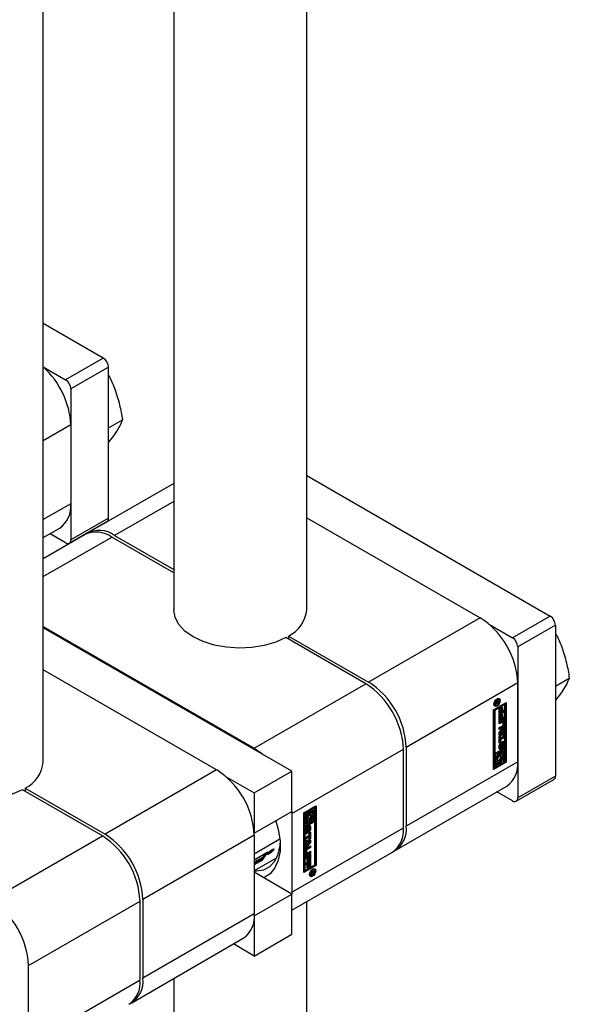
# Paper-space layout 'Sheet1' of a CAD drawing. Header units: millimetres. Extents: x -80341 to 21249, y 0 to 26255.
# Tile 57 of 154: x 10236 to 10319, y 9803 to 9951. Entities that reach past the tile are written whole.
import ezdxf

# ---------------------------------------------------------------- set-up
doc = ezdxf.new("R2010")
doc.units = ezdxf.units.MM
doc.linetypes.add('SLD-Sólida', pattern=[0])

psp = doc.layouts.new('Sheet1')

# ---------------------------------------------------------------- linework, layer by layer
at = {"color": 7, "linetype": 'SLD-Sólida', "lineweight": 25, "ltscale": 25}
for p, q in [((10259.35, 10825.06), (10259.35, 9862.1)), ((10279.35, 9862.1), (10279.35, 10825.06)), ((10239.75, 9839.24), (10239.75, 10802.2)), ((10248.77, 9899.9), (10239.75, 9905.11)), ((10248.77, 9899.9), (10243.11, 9896.64)), ((10239.75, 9898.58), (10243.11, 9896.64)), ((10249.55, 9898.55), (10243.89, 9895.29)), ((10249.55, 9875.85), (10249.55, 9898.55)), ((10243.89, 9895.29), (10243.89, 9872.59)), ((10243.89, 9889.86), (10239.75, 9887.47)), ((10243.89, 9889.86), (10243.89, 9878.02)), ((10249.55, 9889.4), (10251.64, 9890.6)), ((10250.44, 9888.44), (10249.55, 9887.29)), ((10279.35, 9882.25), (10315.95, 9861.12)), ((10259.35, 9881.08), (10246.47, 9873.64)), ((10243.89, 9878.02), (10239.75, 9875.63)), ((10259.35, 9878.37), (10250.47, 9873.25)), ((10279.35, 9875.92), (10305.41, 9860.88)), ((10243.66, 9872.09), (10249.32, 9875.35)), ((10249.55, 9875.85), (10243.89, 9872.59)), ((10239.75, 9872.92), (10242.24, 9874.36)), ((10246.04, 9873.4), (10239.75, 9869.76)), ((10239.75, 9867.06), (10250.04, 9873)), ((10243.11, 9872.14), (10240.76, 9873.5)), ((10259.35, 9867.63), (10250.04, 9873)), ((10250.47, 9873.25), (10259.35, 9868.12)), ((10315.95, 9861.12), (10310.29, 9857.86)), ((10239.75, 9859.59), (10271.47, 9841.28)), ((10305.41, 9860.88), (10288.65, 9851.2)), ((10306.81, 9859.86), (10310.29, 9857.86)), ((10316.72, 9859.77), (10311.07, 9856.51)), ((10316.72, 9859.77), (10316.72, 9837.07)), ((10277.13, 9837.81), (10239.75, 9859.39)), ((10276.63, 9858.14), (10276.63, 9857.65)), ((10276.63, 9858.14), (10288.65, 9851.2)), ((10288.23, 9850.96), (10276.2, 9857.9)), ((10311.07, 9856.51), (10311.07, 9833.81)), ((10265.81, 9838.02), (10239.75, 9853.06)), ((10271.47, 9841.28), (10288.23, 9850.96)), ((10311.07, 9851.08), (10294.31, 9841.4)), ((10311.07, 9839.24), (10311.07, 9851.08)), ((10316.72, 9850.62), (10318.81, 9851.82)), ((10317.62, 9849.66), (10316.72, 9848.51)), ((10307.44, 9847.07), (10309.3, 9848.14)), ((10308.98, 9847.92), (10307.48, 9847.05)), ((10307.49, 9847.87), (10307.56, 9847.79)), ((10307.56, 9847.79), (10307.7, 9847.71)), ((10309.12, 9847.84), (10307.62, 9846.97)), ((10308.22, 9848.13), (10307.71, 9847.84)), ((10307.71, 9848.05), (10307.8, 9848)), ((10307.71, 9847.84), (10307.71, 9848.03)), ((10307.75, 9848.02), (10307.71, 9848)), ((10307.72, 9848.12), (10307.8, 9848.07)), ((10307.72, 9848.1), (10307.8, 9848.06)), ((10307.72, 9848.09), (10307.8, 9848.04)), ((10307.74, 9848.17), (10307.81, 9848.13)), ((10307.78, 9848.23), (10307.85, 9848.19)), ((10307.8, 9848.26), (10307.88, 9848.21)), ((10307.8, 9848), (10307.96, 9848.1)), ((10307.8, 9848.07), (10307.8, 9848.06)), ((10307.8, 9848.06), (10307.8, 9848.04)), ((10307.8, 9848.04), (10307.8, 9848)), ((10307.93, 9848.22), (10307.82, 9848.28)), ((10307.95, 9848.32), (10307.89, 9848.24)), ((10307.91, 9848.34), (10308.02, 9848.27)), ((10307.96, 9848.1), (10307.96, 9848.12)), ((10307.96, 9848.12), (10307.98, 9848.11)), ((10308.07, 9848.68), (10307.97, 9848.7)), ((10308.22, 9848.4), (10307.98, 9848.11)), ((10307.98, 9848.11), (10308.22, 9848.24)), ((10308.02, 9848.27), (10308.22, 9848.53)), ((10308.22, 9848.6), (10308.07, 9848.68)), ((10308.12, 9848.19), (10308.22, 9848.13)), ((10308.15, 9848.44), (10308.22, 9848.4)), ((10308.22, 9848.53), (10308.22, 9848.4)), ((10308.22, 9848.24), (10308.22, 9848.13)), ((10308.98, 9847.92), (10309.12, 9847.84)), ((10309.12, 9841.34), (10309.12, 9847.84)), ((10309.16, 9839.24), (10309.16, 9848.06)), ((10309.3, 9848.14), (10309.3, 9839.16)), ((10307.44, 9838.09), (10307.44, 9847.07)), ((10307.48, 9847.05), (10307.48, 9840.55)), ((10307.62, 9846.97), (10307.48, 9847.05)), ((10307.62, 9846.97), (10307.62, 9840.47)), ((10308.29, 9847.22), (10308.47, 9847.33)), ((10308.29, 9846.3), (10308.29, 9847.22)), ((10308.88, 9846.8), (10308.29, 9846.46)), ((10309.03, 9846.72), (10308.29, 9846.3)), ((10308.29, 9846.22), (10308.47, 9846.32)), ((10308.33, 9847.24), (10308.33, 9846.76)), ((10308.33, 9846.76), (10308.47, 9846.68)), ((10308.47, 9847.33), (10308.47, 9846.68)), ((10308.47, 9846.68), (10308.6, 9846.75)), ((10308.47, 9846.32), (10308.47, 9845.67)), ((10308.6, 9847.37), (10308.78, 9847.47)), ((10308.6, 9846.75), (10308.6, 9847.37)), ((10308.6, 9846.36), (10308.78, 9846.47)), ((10308.6, 9845.74), (10308.6, 9846.36)), ((10308.64, 9847.39), (10308.64, 9846.93)), ((10308.64, 9846.93), (10308.78, 9846.85)), ((10308.64, 9846.38), (10308.64, 9845.93)), ((10308.78, 9847.47), (10308.78, 9846.85)), ((10308.78, 9846.85), (10309.03, 9847)), ((10308.78, 9846.47), (10308.78, 9845.85)), ((10308.88, 9846.91), (10308.88, 9846.8)), ((10308.88, 9846.8), (10309.03, 9846.72)), ((10309.03, 9847), (10309.03, 9846.72)), ((10308.29, 9845.29), (10308.29, 9846.22)), ((10308.88, 9845.8), (10308.29, 9845.46)), ((10309.03, 9845.72), (10308.29, 9845.29)), ((10308.29, 9845.2), (10308.82, 9845.5)), ((10308.66, 9845.29), (10308.29, 9845.09)), ((10308.8, 9845.21), (10308.29, 9844.92)), ((10308.29, 9844.92), (10308.29, 9845.2)), ((10308.33, 9846.24), (10308.33, 9845.75)), ((10308.33, 9845.75), (10308.47, 9845.67)), ((10308.47, 9845.67), (10308.6, 9845.74)), ((10308.64, 9845.93), (10308.78, 9845.85)), ((10308.66, 9845.29), (10308.8, 9845.21)), ((10308.85, 9845.22), (10308.71, 9845.3)), ((10308.78, 9845.85), (10309.03, 9845.99)), ((10308.87, 9844.78), (10308.87, 9845.17)), ((10308.88, 9845.91), (10308.88, 9845.8)), ((10308.88, 9845.8), (10309.03, 9845.72)), ((10308.91, 9845.45), (10308.91, 9844.87)), ((10308.91, 9845.45), (10309.05, 9845.37)), ((10308.91, 9844.87), (10309.05, 9844.79)), ((10309.03, 9845.99), (10309.03, 9845.72)), ((10309.05, 9845.37), (10309.05, 9844.79)), ((10308.29, 9844.37), (10308.8, 9844.66)), ((10308.29, 9843.65), (10309.03, 9844.53)), ((10308.68, 9844.48), (10308.29, 9844.25)), ((10308.82, 9844.4), (10308.29, 9844.09)), ((10308.29, 9844.09), (10308.29, 9844.37)), ((10308.29, 9843.26), (10308.29, 9843.65)), ((10308.88, 9843.31), (10308.29, 9843.33)), ((10308.6, 9843.98), (10308.31, 9843.63)), ((10308.31, 9843.63), (10308.45, 9843.55)), ((10308.74, 9843.9), (10308.45, 9843.55)), ((10308.45, 9843.55), (10308.74, 9843.53)), ((10308.6, 9843.98), (10308.74, 9843.9)), ((10308.68, 9844.48), (10308.82, 9844.4)), ((10308.74, 9843.53), (10308.74, 9843.9)), ((10308.88, 9844.31), (10308.76, 9844.17)), ((10308.76, 9844.17), (10308.76, 9843.61)), ((10308.76, 9844.17), (10308.9, 9844.08)), ((10308.76, 9843.61), (10308.9, 9843.53)), ((10308.88, 9844.36), (10308.88, 9844.31)), ((10308.88, 9844.31), (10309.03, 9844.23)), ((10308.88, 9843.54), (10308.88, 9843.31)), ((10308.88, 9843.31), (10309.03, 9843.23)), ((10309.03, 9844.23), (10308.9, 9844.08)), ((10308.9, 9844.08), (10308.9, 9843.53)), ((10308.9, 9843.53), (10309.03, 9843.52)), ((10309.03, 9844.53), (10309.03, 9844.23)), ((10309.03, 9843.52), (10309.03, 9843.23)), ((10309.03, 9843.23), (10308.29, 9843.26)), ((10308.29, 9843.07), (10308.47, 9843.17)), ((10308.29, 9842.04), (10308.29, 9843.07)), ((10308.33, 9842.23), (10308.29, 9842.21)), ((10308.47, 9842.15), (10308.29, 9842.04)), ((10308.33, 9843.09), (10308.33, 9842.88)), ((10308.88, 9842.92), (10308.33, 9842.6)), ((10308.33, 9842.88), (10308.47, 9842.8)), ((10308.33, 9842.6), (10308.33, 9842.23)), ((10308.33, 9842.6), (10308.47, 9842.52)), ((10308.33, 9842.23), (10308.47, 9842.15)), ((10308.34, 9841.87), (10308.34, 9841.44)), ((10308.34, 9841.87), (10308.49, 9841.79)), ((10308.35, 9841.91), (10308.49, 9841.83)), ((10308.36, 9841.94), (10308.5, 9841.86)), ((10308.38, 9841.98), (10308.52, 9841.9)), ((10308.39, 9841.99), (10308.39, 9842)), ((10308.39, 9841.99), (10308.39, 9841.99)), ((10308.39, 9841.99), (10308.53, 9841.91)), ((10308.47, 9843.17), (10308.47, 9842.8)), ((10308.47, 9842.8), (10309.03, 9843.12)), ((10309.03, 9842.84), (10308.47, 9842.52)), ((10308.47, 9842.52), (10308.47, 9842.15)), ((10308.53, 9842.12), (10308.53, 9841.91)), ((10308.58, 9841.42), (10308.59, 9841.9)), ((10308.62, 9842.04), (10308.61, 9841.56)), ((10308.62, 9842.05), (10308.62, 9842.04)), ((10308.62, 9842.04), (10308.76, 9841.96)), ((10308.64, 9842.09), (10308.77, 9842.01)), ((10308.66, 9842.12), (10308.79, 9842.05)), ((10308.69, 9842.16), (10308.69, 9842.16)), ((10308.69, 9842.16), (10308.83, 9842.08)), ((10308.84, 9842.08), (10308.7, 9842.16)), ((10308.76, 9841.96), (10308.75, 9841.48)), ((10308.86, 9841.58), (10308.86, 9842.01)), ((10308.88, 9843.03), (10308.88, 9842.92)), ((10308.88, 9842.92), (10309.03, 9842.84)), ((10308.91, 9842.24), (10308.9, 9842.32)), ((10308.91, 9842.24), (10308.91, 9841.73)), ((10308.91, 9842.24), (10309.05, 9842.16)), ((10309.03, 9843.12), (10309.03, 9842.84)), ((10309.05, 9842.16), (10309.05, 9841.65)), ((10277.13, 9831.49), (10293.89, 9841.16)), ((10293.89, 9829.32), (10293.89, 9841.16)), ((10294.31, 9841.4), (10294.31, 9829.56)), ((10307.48, 9840.55), (10307.62, 9840.47)), ((10307.65, 9840.45), (10307.48, 9840.35)), ((10307.62, 9840.47), (10309.12, 9841.34)), ((10307.79, 9840.37), (10307.62, 9840.27)), ((10307.65, 9840.45), (10307.79, 9840.37)), ((10307.79, 9838.69), (10307.79, 9840.37)), ((10308.14, 9840.73), (10307.97, 9840.63)), ((10307.97, 9840.63), (10307.97, 9840.15)), ((10307.97, 9840.63), (10308.11, 9840.55)), ((10308.28, 9840.65), (10308.11, 9840.55)), ((10308.11, 9840.55), (10308.11, 9840.07)), ((10308.14, 9840.73), (10308.28, 9840.65)), ((10308.28, 9840.04), (10308.28, 9840.65)), ((10308.29, 9841.21), (10308.29, 9841.72)), ((10308.98, 9841.22), (10308.32, 9840.84)), ((10308.32, 9840.84), (10308.32, 9840.23)), ((10308.32, 9840.84), (10308.46, 9840.75)), ((10308.34, 9841.44), (10308.49, 9841.36)), ((10308.35, 9841.4), (10308.49, 9841.32)), ((10308.36, 9841.38), (10308.51, 9841.3)), ((10308.37, 9841.38), (10308.51, 9841.29)), ((10309.12, 9841.14), (10308.46, 9840.75)), ((10308.46, 9840.75), (10308.46, 9840.15)), ((10308.49, 9841.79), (10308.49, 9841.36)), ((10308.61, 9841.56), (10308.75, 9841.48)), ((10308.63, 9840.65), (10308.95, 9840.83)), ((10308.63, 9840.38), (10308.63, 9840.65)), ((10308.71, 9840.35), (10308.63, 9840.39)), ((10308.81, 9841.46), (10308.81, 9841.46)), ((10308.81, 9841.25), (10308.81, 9841.46)), ((10308.81, 9840.75), (10308.81, 9840.24)), ((10308.91, 9841.73), (10309.05, 9841.65)), ((10308.95, 9840.83), (10308.95, 9839.16)), ((10308.98, 9841.22), (10309.12, 9841.14)), ((10309.12, 9839.26), (10309.12, 9841.14)), ((10311.07, 9839.24), (10294.31, 9829.56)), ((10309.16, 9839.24), (10307.44, 9838.25)), ((10309.3, 9839.16), (10307.44, 9838.09)), ((10307.48, 9840.35), (10307.48, 9838.47)), ((10307.48, 9840.35), (10307.62, 9840.27)), ((10307.62, 9840.27), (10307.62, 9838.39)), ((10307.97, 9838.96), (10307.79, 9838.86)), ((10308.11, 9838.87), (10307.79, 9838.69)), ((10307.89, 9839.26), (10308.03, 9839.18)), ((10307.97, 9840.15), (10308.11, 9840.07)), ((10307.97, 9839.22), (10307.97, 9838.96)), ((10307.97, 9838.96), (10308.11, 9838.87)), ((10308.14, 9839.46), (10308.1, 9839.46)), ((10308.11, 9839.15), (10308.11, 9838.87)), ((10308.14, 9839.46), (10308.28, 9839.38)), ((10308.28, 9838.77), (10308.28, 9839.38)), ((10308.32, 9840.23), (10308.46, 9840.15)), ((10308.32, 9839.56), (10308.32, 9838.96)), ((10308.32, 9839.56), (10308.46, 9839.48)), ((10308.32, 9838.96), (10308.46, 9838.87)), ((10308.46, 9839.48), (10308.46, 9838.87)), ((10308.46, 9838.87), (10308.63, 9838.98)), ((10308.63, 9838.98), (10308.63, 9839.46)), ((10308.81, 9839.79), (10308.81, 9839.24)), ((10308.81, 9839.24), (10308.95, 9839.16)), ((10308.95, 9839.16), (10309.12, 9839.26)), ((10309.3, 9839.16), (10309.16, 9839.24)), ((10265.81, 9838.02), (10249.05, 9828.34)), ((10271.47, 9834.55), (10277.13, 9837.81)), ((10277.13, 9831.77), (10277.13, 9837.81)), ((10307.48, 9838.47), (10307.62, 9838.39)), ((10307.62, 9838.39), (10308.28, 9838.77)), ((10267.22, 9837), (10271.47, 9834.55)), ((10310.84, 9833.31), (10316.5, 9836.57)), ((10316.72, 9837.07), (10311.07, 9833.81)), ((10248.63, 9828.1), (10236.61, 9835.04)), ((10237.03, 9835.28), (10237.03, 9834.79)), ((10237.03, 9835.28), (10249.05, 9828.34)), ((10271.47, 9834.55), (10271.47, 9828.51)), ((10292.65, 9825.9), (10309.41, 9835.58)), ((10310.29, 9833.36), (10307.93, 9834.72)), ((10271.47, 9828.51), (10277.13, 9831.77)), ((10277.12, 9831.77), (10277.13, 9831.49)), ((10277.13, 9831.49), (10277.13, 9819.65)), ((10278.89, 9831.57), (10280.75, 9832.64)), ((10278.89, 9822.58), (10278.89, 9831.57)), ((10279.1, 9831.65), (10278.93, 9831.55)), ((10278.93, 9831.55), (10278.93, 9829.67)), ((10278.93, 9831.55), (10279.07, 9831.47)), ((10279.24, 9831.57), (10279.07, 9831.47)), ((10279.1, 9831.65), (10279.24, 9831.57)), ((10279.24, 9829.89), (10279.24, 9831.57)), ((10279.59, 9831.93), (10279.42, 9831.83)), ((10279.42, 9831.83), (10279.42, 9831.35)), ((10279.42, 9831.83), (10279.56, 9831.75)), ((10279.74, 9831.85), (10279.56, 9831.75)), ((10279.56, 9831.75), (10279.56, 9831.27)), ((10279.59, 9831.93), (10279.74, 9831.85)), ((10279.74, 9831.24), (10279.74, 9831.85)), ((10280.43, 9832.42), (10279.77, 9832.03)), ((10279.77, 9832.03), (10279.77, 9831.43)), ((10279.77, 9832.03), (10279.91, 9831.95)), ((10280.58, 9832.34), (10279.91, 9831.95)), ((10279.91, 9831.95), (10279.91, 9831.34)), ((10280.09, 9831.85), (10280.4, 9832.03)), ((10280.09, 9831.57), (10280.09, 9831.85)), ((10280.16, 9831.55), (10280.09, 9831.59)), ((10280.26, 9831.95), (10280.26, 9831.44)), ((10280.4, 9832.03), (10280.4, 9830.36)), ((10280.43, 9832.42), (10280.58, 9832.34)), ((10280.58, 9830.46), (10280.58, 9832.34)), ((10280.61, 9823.74), (10280.61, 9832.56)), ((10280.75, 9832.64), (10280.75, 9823.66)), ((10280.43, 9830.34), (10278.93, 9829.47)), ((10279.07, 9831.47), (10279.07, 9829.59)), ((10280.58, 9830.25), (10279.07, 9829.38)), ((10279.42, 9830.15), (10279.24, 9830.05)), ((10279.56, 9830.07), (10279.24, 9829.89)), ((10279.34, 9830.46), (10279.49, 9830.38)), ((10279.42, 9831.35), (10279.56, 9831.27)), ((10279.42, 9830.41), (10279.42, 9830.15)), ((10279.42, 9830.15), (10279.56, 9830.07)), ((10279.59, 9830.66), (10279.55, 9830.65)), ((10279.56, 9830.35), (10279.56, 9830.07)), ((10279.59, 9830.66), (10279.74, 9830.58)), ((10279.74, 9829.97), (10279.74, 9830.58)), ((10279.77, 9831.43), (10279.91, 9831.34)), ((10279.77, 9830.76), (10279.77, 9830.15)), ((10279.77, 9830.76), (10279.91, 9830.68)), ((10279.77, 9830.15), (10279.91, 9830.07)), ((10279.91, 9830.68), (10279.91, 9830.07)), ((10279.91, 9830.07), (10280.09, 9830.17)), ((10280.09, 9830.17), (10280.09, 9830.65)), ((10280.26, 9830.99), (10280.26, 9830.44)), ((10280.26, 9830.44), (10280.4, 9830.36)), ((10280.4, 9830.36), (10280.58, 9830.46)), ((10280.43, 9830.34), (10280.58, 9830.25)), ((10280.58, 9823.76), (10280.58, 9830.25)), ((10277.13, 9819.65), (10293.89, 9829.32)), ((10278.93, 9829.67), (10279.07, 9829.59)), ((10278.93, 9829.47), (10278.93, 9822.97)), ((10279.07, 9829.38), (10278.93, 9829.47)), ((10279.07, 9829.59), (10279.74, 9829.97)), ((10279.07, 9829.38), (10279.07, 9822.89)), ((10279.14, 9828.57), (10279.14, 9829.07)), ((10279.19, 9829.23), (10279.19, 9828.79)), ((10279.19, 9829.23), (10279.33, 9829.14)), ((10279.19, 9828.79), (10279.33, 9828.71)), ((10279.2, 9829.27), (10279.34, 9829.18)), ((10279.2, 9828.75), (10279.34, 9828.67)), ((10279.22, 9829.3), (10279.35, 9829.23)), ((10279.22, 9828.73), (10279.36, 9828.65)), ((10279.23, 9829.33), (10279.37, 9829.25)), ((10279.24, 9829.35), (10279.38, 9829.27)), ((10279.24, 9829.34), (10279.38, 9829.26)), ((10279.33, 9829.14), (10279.33, 9828.71)), ((10279.38, 9829.48), (10279.38, 9829.27)), ((10279.38, 9829.27), (10279.38, 9829.26)), ((10279.43, 9828.76), (10279.44, 9829.24)), ((10279.47, 9829.39), (10279.46, 9828.91)), ((10279.46, 9828.91), (10279.6, 9828.83)), ((10279.47, 9829.39), (10279.61, 9829.31)), ((10279.48, 9829.41), (10279.62, 9829.33)), ((10279.49, 9829.45), (10279.62, 9829.37)), ((10279.51, 9829.48), (10279.64, 9829.41)), ((10279.53, 9829.51), (10279.66, 9829.43)), ((10279.69, 9829.43), (10279.54, 9829.51)), ((10279.61, 9829.31), (10279.6, 9828.83)), ((10279.66, 9828.6), (10279.66, 9828.81)), ((10279.71, 9828.93), (10279.71, 9829.37)), ((10279.72, 9828.58), (10279.9, 9828.68)), ((10279.72, 9828.2), (10279.72, 9828.58)), ((10279.76, 9829.59), (10279.75, 9829.67)), ((10279.76, 9829.59), (10279.76, 9829.09)), ((10279.76, 9829.59), (10279.9, 9829.51)), ((10279.76, 9829.09), (10279.9, 9829.01)), ((10279.76, 9828.6), (10279.76, 9827.74)), ((10279.9, 9829.51), (10279.9, 9829.01)), ((10279.9, 9828.68), (10279.9, 9827.66)), ((10231.87, 9818.42), (10248.63, 9828.1)), ((10271.47, 9828.22), (10254.71, 9818.55)), ((10271.47, 9828.51), (10271.46, 9828.51)), ((10271.47, 9828.22), (10271.47, 9816.38)), ((10271.47, 9825.43), (10275.3, 9827.65)), ((10279.17, 9827.88), (10279.72, 9828.2)), ((10279.58, 9828.01), (10279.17, 9827.77)), ((10279.72, 9827.93), (10279.17, 9827.61)), ((10279.17, 9827.61), (10279.17, 9827.88)), ((10279.17, 9827.5), (10279.9, 9827.47)), ((10279.17, 9827.2), (10279.17, 9827.5)), ((10279.17, 9827.27), (10279.29, 9827.2)), ((10279.29, 9827.2), (10279.17, 9827.2)), ((10279.76, 9827.15), (10279.17, 9826.45)), ((10279.9, 9827.07), (10279.17, 9826.2)), ((10279.29, 9826.64), (10279.29, 9827.2)), ((10279.31, 9827.27), (10279.31, 9826.91)), ((10279.6, 9827.26), (10279.31, 9827.27)), ((10279.31, 9827.27), (10279.45, 9827.19)), ((10279.74, 9827.18), (10279.45, 9827.19)), ((10279.45, 9827.19), (10279.45, 9826.83)), ((10279.45, 9826.83), (10279.74, 9827.18)), ((10279.58, 9828.01), (10279.72, 9827.93)), ((10279.6, 9827.26), (10279.74, 9827.18)), ((10279.72, 9827.55), (10279.72, 9827.93)), ((10279.76, 9827.74), (10279.72, 9827.72)), ((10279.9, 9827.66), (10279.72, 9827.55)), ((10279.76, 9827.74), (10279.9, 9827.66)), ((10279.76, 9827.47), (10279.76, 9827.15)), ((10279.76, 9827.15), (10279.9, 9827.07)), ((10279.9, 9827.47), (10279.9, 9827.07)), ((10271.47, 9824.53), (10273.48, 9825.69)), ((10273.48, 9825.69), (10272.55, 9824.37)), ((10273.62, 9825.45), (10273.87, 9825.81)), ((10273.84, 9825.67), (10273.72, 9825.5)), ((10273.81, 9825.71), (10273.84, 9825.67)), ((10273.82, 9825.73), (10273.85, 9825.69)), ((10273.85, 9825.58), (10273.84, 9825.67)), ((10273.93, 9825.8), (10273.85, 9825.69)), ((10273.85, 9825.69), (10273.87, 9825.7)), ((10273.97, 9825.65), (10273.85, 9825.58)), ((10273.87, 9825.81), (10274.04, 9825.9)), ((10273.91, 9825.83), (10273.93, 9825.8)), ((10273.91, 9825.72), (10273.97, 9825.65)), ((10273.92, 9825.73), (10273.94, 9825.71)), ((10273.97, 9825.83), (10273.93, 9825.8)), ((10273.94, 9825.71), (10273.97, 9825.65)), ((10273.95, 9825.85), (10273.97, 9825.83)), ((10273.96, 9825.86), (10273.98, 9825.83)), ((10273.97, 9825.86), (10273.99, 9825.84)), ((10273.98, 9825.83), (10273.97, 9825.83)), ((10273.99, 9825.84), (10273.98, 9825.83)), ((10274.01, 9825.89), (10274.03, 9825.86)), ((10274.05, 9825.86), (10274.02, 9825.89)), ((10274.05, 9825.86), (10274.07, 9825.82)), ((10274.1, 9825.93), (10274.13, 9825.89)), ((10274.3, 9826.04), (10274.24, 9826.11)), ((10277.13, 9816.94), (10292.23, 9825.66)), ((10279.15, 9825.35), (10279.15, 9825.94)), ((10279.17, 9826.49), (10279.29, 9826.64)), ((10279.17, 9826.2), (10279.17, 9826.49)), ((10279.18, 9826.02), (10279.18, 9825.64)), ((10279.18, 9826.02), (10279.33, 9825.94)), ((10279.18, 9825.64), (10279.33, 9825.55)), ((10279.2, 9825.59), (10279.35, 9825.51)), ((10279.76, 9825.61), (10279.23, 9825.3)), ((10279.76, 9826.44), (10279.26, 9826.15)), ((10279.26, 9826.15), (10279.4, 9826.07)), ((10279.31, 9826.91), (10279.45, 9826.83)), ((10279.33, 9825.94), (10279.33, 9825.55)), ((10279.37, 9826.33), (10279.9, 9826.63)), ((10279.9, 9826.36), (10279.4, 9826.07)), ((10279.4, 9825.51), (10279.9, 9825.8)), ((10279.76, 9826.55), (10279.76, 9826.44)), ((10279.76, 9826.44), (10279.9, 9826.36)), ((10279.76, 9825.72), (10279.76, 9825.61)), ((10279.76, 9825.61), (10279.9, 9825.53)), ((10279.9, 9826.63), (10279.9, 9826.36)), ((10279.9, 9825.8), (10279.9, 9825.53)), ((10273.21, 9825.47), (10271.47, 9824.46)), ((10274.84, 9824.79), (10271.47, 9822.85)), ((10271.47, 9824.17), (10271.89, 9824.42)), ((10271.47, 9823.82), (10272.46, 9824.39)), ((10272.55, 9824.37), (10271.47, 9823.75)), ((10271.8, 9824.29), (10271.47, 9824.1)), ((10271.47, 9824.04), (10271.71, 9824.18)), ((10271.58, 9824.11), (10271.62, 9824.06)), ((10271.59, 9823.94), (10271.96, 9824.46)), ((10271.71, 9824.18), (10271.62, 9824.06)), ((10271.76, 9824.34), (10271.8, 9824.29)), ((10271.76, 9824.17), (10271.83, 9824.07)), ((10271.89, 9824.42), (10271.8, 9824.29)), ((10271.96, 9824.25), (10271.83, 9824.07)), ((10271.88, 9824.34), (10271.96, 9824.25)), ((10271.96, 9824.46), (10272.76, 9824.92)), ((10272.49, 9824.56), (10271.96, 9824.25)), ((10271.97, 9824.46), (10272.04, 9824.38)), ((10272.04, 9824.38), (10272.58, 9824.69)), ((10272.11, 9824.47), (10272.04, 9824.38)), ((10272.07, 9824.52), (10272.11, 9824.47)), ((10272.67, 9824.79), (10272.11, 9824.47)), ((10272.45, 9824.61), (10272.49, 9824.56)), ((10272.46, 9824.39), (10273.21, 9825.47)), ((10272.58, 9824.69), (10272.49, 9824.56)), ((10272.49, 9824.44), (10272.55, 9824.37)), ((10272.63, 9824.84), (10272.67, 9824.79)), ((10272.76, 9824.92), (10272.67, 9824.79)), ((10273.21, 9825.47), (10273.17, 9825.52)), ((10273.45, 9825.47), (10273.5, 9825.4)), ((10273.72, 9825.5), (10273.62, 9825.45)), ((10273.69, 9825.54), (10273.72, 9825.5)), ((10279.17, 9825.01), (10279.9, 9825.43)), ((10279.17, 9824.73), (10279.17, 9825.01)), ((10279.28, 9824.96), (10279.17, 9824.9)), ((10279.42, 9824.88), (10279.17, 9824.73)), ((10279.17, 9824), (10279.9, 9824.43)), ((10279.23, 9825.3), (10279.37, 9825.22)), ((10279.28, 9824.96), (10279.42, 9824.88)), ((10279.9, 9825.53), (10279.37, 9825.22)), ((10279.42, 9824.26), (10279.42, 9824.88)), ((10279.45, 9824.44), (10279.42, 9824.42)), ((10279.6, 9824.36), (10279.42, 9824.26)), ((10279.58, 9825.13), (10279.45, 9825.06)), ((10279.45, 9825.06), (10279.45, 9824.44)), ((10279.45, 9825.06), (10279.6, 9824.98)), ((10279.45, 9824.44), (10279.6, 9824.36)), ((10279.58, 9824.13), (10279.45, 9824.06)), ((10279.58, 9825.13), (10279.72, 9825.05)), ((10279.58, 9824.13), (10279.72, 9824.05)), ((10279.72, 9825.05), (10279.6, 9824.98)), ((10279.6, 9824.98), (10279.6, 9824.36)), ((10279.72, 9824.4), (10279.72, 9825.05)), ((10279.76, 9824.59), (10279.72, 9824.57)), ((10279.9, 9824.51), (10279.72, 9824.4)), ((10279.76, 9825.35), (10279.76, 9824.59)), ((10279.76, 9824.59), (10279.9, 9824.51)), ((10279.76, 9824.34), (10279.76, 9823.58)), ((10279.9, 9825.43), (10279.9, 9824.51)), ((10279.9, 9824.43), (10279.9, 9823.5)), ((10271.62, 9824.06), (10271.47, 9823.97)), ((10277.13, 9819.36), (10271.47, 9822.63)), ((10271.83, 9824.07), (10271.59, 9823.94)), ((10278.89, 9822.75), (10280.61, 9823.74)), ((10280.75, 9823.66), (10278.89, 9822.58)), ((10278.93, 9822.97), (10279.07, 9822.89)), ((10279.07, 9822.89), (10280.58, 9823.76)), ((10279.17, 9823.73), (10279.17, 9824)), ((10279.28, 9823.96), (10279.17, 9823.89)), ((10279.42, 9823.87), (10279.17, 9823.73)), ((10279.28, 9823.96), (10279.42, 9823.87)), ((10279.42, 9823.25), (10279.42, 9823.87)), ((10279.45, 9823.44), (10279.42, 9823.42)), ((10279.6, 9823.36), (10279.42, 9823.25)), ((10279.45, 9824.06), (10279.45, 9823.44)), ((10279.45, 9824.06), (10279.6, 9823.98)), ((10279.45, 9823.44), (10279.6, 9823.36)), ((10279.72, 9824.05), (10279.6, 9823.98)), ((10279.6, 9823.98), (10279.6, 9823.36)), ((10279.72, 9823.4), (10279.72, 9824.05)), ((10279.76, 9823.58), (10279.72, 9823.56)), ((10279.9, 9823.5), (10279.72, 9823.4)), ((10279.76, 9823.58), (10279.9, 9823.5)), ((10279.97, 9822.59), (10280.48, 9822.89)), ((10280.21, 9822.62), (10279.97, 9822.48)), ((10279.97, 9822.33), (10280.21, 9822.62)), ((10280.11, 9822.67), (10280.21, 9822.62)), ((10280.13, 9822.69), (10280.23, 9822.63)), ((10280.21, 9822.62), (10280.23, 9822.6)), ((10280.4, 9822.72), (10280.23, 9822.63)), ((10280.23, 9822.63), (10280.23, 9822.6)), ((10280.35, 9823.1), (10280.25, 9823.12)), ((10280.3, 9822.78), (10280.4, 9822.72)), ((10280.34, 9822.81), (10280.34, 9822.78)), ((10280.34, 9822.78), (10280.48, 9822.69)), ((10280.49, 9823.01), (10280.35, 9823.1)), ((10280.4, 9822.68), (10280.4, 9822.72)), ((10280.4, 9822.67), (10280.4, 9822.68)), ((10280.4, 9822.65), (10280.4, 9822.67)), ((10280.4, 9822.65), (10280.47, 9822.61)), ((10280.48, 9822.89), (10280.48, 9822.69)), ((10280.75, 9823.66), (10280.61, 9823.74)), ((10279.77, 9822.28), (10279.84, 9822.21)), ((10279.84, 9822.21), (10279.98, 9822.13)), ((10279.97, 9822.48), (10279.97, 9822.59)), ((10280.17, 9822.45), (10279.97, 9822.19)), ((10279.97, 9822.19), (10279.97, 9822.33)), ((10280.11, 9822.49), (10280.17, 9822.45)), ((10280.17, 9822.56), (10280.26, 9822.51)), ((10280.17, 9822.56), (10280.26, 9822.51)), ((10280.18, 9822.48), (10280.32, 9822.4)), ((10280.19, 9822.41), (10280.24, 9822.38)), ((10280.36, 9822.55), (10280.43, 9822.51)), ((10277.13, 9819.65), (10277.12, 9819.36)), ((10237.53, 9808.63), (10254.29, 9818.3)), ((10254.29, 9806.46), (10254.29, 9818.3)), ((10254.71, 9818.55), (10254.71, 9806.71)), ((10271.47, 9816.09), (10277.13, 9819.36)), ((10277.13, 9813.32), (10277.13, 9819.36)), ((10279.35, 9755.54), (10279.35, 9818.22)), ((10271.47, 9816.38), (10254.71, 9806.71)), ((10271.47, 9816.09), (10271.46, 9816.1)), ((10271.47, 9816.09), (10271.47, 9810.05)), ((10253.05, 9803.04), (10269.81, 9812.72)), ((10271.47, 9810.05), (10277.13, 9813.32)), ((10271.47, 9810.05), (10268.33, 9811.86)), ((10237.53, 9796.79), (10237.53, 9808.63)), ((10237.53, 9796.79), (10254.29, 9806.46)), ((10259.35, 9806.68), (10259.35, 9755.54))]:
    psp.add_line(p, q, dxfattribs=at)
at = {"color": 7, "linetype": 'SLD-Sólida', "lineweight": 25, "ltscale": 25, "flags": 128}
for points in [[(10276.2, 9857.9), (10274.68, 9857.22), (10272.97, 9856.72), (10271.12, 9856.42), (10269.2, 9856.33), (10267.29, 9856.45), (10265.45, 9856.78), (10263.76, 9857.31), (10262.28, 9858.02), (10261.05, 9858.88), (10260.14, 9859.85), (10259.56, 9860.91), (10259.35, 9862.02), (10259.35, 9862.1)], [(10307.96, 9847.61), (10307.78, 9847.55), (10307.63, 9847.58), (10307.53, 9847.7), (10307.49, 9847.88), (10307.53, 9848.11), (10307.63, 9848.34), (10307.78, 9848.55), (10307.96, 9848.69), (10308.14, 9848.76), (10308.29, 9848.73), (10308.39, 9848.61), (10308.43, 9848.42), (10308.39, 9848.2), (10308.29, 9847.96), (10308.14, 9847.76), (10307.96, 9847.61)], [(10307.96, 9847.74), (10308.1, 9847.85), (10308.22, 9848.01), (10308.29, 9848.19), (10308.32, 9848.36), (10308.29, 9848.51), (10308.22, 9848.6), (10308.1, 9848.62), (10307.96, 9848.57), (10307.82, 9848.46), (10307.7, 9848.3), (10307.63, 9848.12), (10307.6, 9847.94), (10307.63, 9847.8), (10307.7, 9847.71), (10307.82, 9847.69), (10307.96, 9847.74)], [(10308.21, 9848.75), (10308.25, 9848.69), (10308.29, 9848.52)], [(10307.8, 9847.69), (10307.64, 9847.63), (10307.57, 9847.63)], [(10308.91, 9845.45), (10308.9, 9845.5), (10308.9, 9845.53)], [(10308.59, 9841.9), (10308.61, 9842.01), (10308.66, 9842.12), (10308.74, 9842.22), (10308.82, 9842.29), (10308.91, 9842.32), (10308.98, 9842.31), (10309.03, 9842.25), (10309.05, 9842.16)], [(10308.7, 9842.16), (10308.69, 9842.16), (10308.69, 9842.16)], [(10271.47, 9841.28), (10272.57, 9840.52), (10272.87, 9840.27)], [(10308.75, 9841.48), (10308.74, 9841.37), (10308.69, 9841.25), (10308.61, 9841.15), (10308.52, 9841.08), (10308.44, 9841.05), (10308.36, 9841.07), (10308.31, 9841.12), (10308.29, 9841.21)], [(10308.36, 9841.38), (10308.37, 9841.38), (10308.37, 9841.38)], [(10308.58, 9841.41), (10308.59, 9841.45), (10308.61, 9841.56)], [(10308.63, 9839.46), (10308.72, 9839.59), (10308.79, 9839.74), (10308.83, 9839.9), (10308.85, 9840.04), (10308.83, 9840.17), (10308.79, 9840.27), (10308.72, 9840.34), (10308.63, 9840.38)], [(10236.61, 9835.04), (10235.09, 9834.36), (10233.37, 9833.86), (10231.52, 9833.56), (10229.6, 9833.47), (10227.69, 9833.59), (10225.85, 9833.93), (10224.16, 9834.45), (10222.68, 9835.16), (10221.46, 9836.02), (10220.54, 9836.99), (10219.97, 9838.05), (10219.75, 9839.16), (10219.75, 9839.24)], [(10308.11, 9840.07), (10308.02, 9839.93), (10307.95, 9839.78), (10307.91, 9839.63), (10307.89, 9839.49), (10307.91, 9839.36), (10307.95, 9839.26), (10308.02, 9839.19), (10308.11, 9839.15)], [(10308.28, 9839.38), (10308.2, 9839.38), (10308.13, 9839.42), (10308.09, 9839.49), (10308.07, 9839.59), (10308.09, 9839.71), (10308.13, 9839.83), (10308.2, 9839.95), (10308.28, 9840.04)], [(10308.46, 9840.15), (10308.54, 9840.15), (10308.61, 9840.11), (10308.66, 9840.04), (10308.67, 9839.94), (10308.66, 9839.82), (10308.61, 9839.7), (10308.54, 9839.58), (10308.46, 9839.48)], [(10280.09, 9830.65), (10280.17, 9830.79), (10280.24, 9830.94), (10280.29, 9831.09), (10280.3, 9831.24), (10280.29, 9831.36), (10280.24, 9831.46), (10280.17, 9831.54), (10280.09, 9831.57)], [(10274.71, 9830.38), (10275.07, 9829.05), (10275.33, 9827.38), (10275.33, 9825.83), (10275.07, 9824.45), (10274.57, 9823.3), (10273.85, 9822.41), (10272.92, 9821.82), (10272.88, 9821.81)], [(10279.56, 9831.27), (10279.47, 9831.13), (10279.4, 9830.98), (10279.36, 9830.83), (10279.35, 9830.69), (10279.36, 9830.56), (10279.4, 9830.46), (10279.47, 9830.39), (10279.56, 9830.35)], [(10279.74, 9830.58), (10279.65, 9830.58), (10279.58, 9830.62), (10279.54, 9830.69), (10279.52, 9830.79), (10279.54, 9830.91), (10279.58, 9831.03), (10279.65, 9831.14), (10279.74, 9831.24)], [(10279.91, 9831.34), (10280, 9831.34), (10280.06, 9831.31), (10280.11, 9831.23), (10280.12, 9831.13), (10280.11, 9831.02), (10280.06, 9830.89), (10280, 9830.78), (10279.91, 9830.68)], [(10279.6, 9828.83), (10279.58, 9828.71), (10279.53, 9828.6), (10279.46, 9828.5), (10279.37, 9828.43), (10279.28, 9828.4), (10279.21, 9828.42), (10279.16, 9828.48), (10279.14, 9828.57)], [(10279.2, 9829.27), (10279.2, 9829.27), (10279.2, 9829.27)], [(10279.43, 9828.76), (10279.44, 9828.8), (10279.46, 9828.91)], [(10279.44, 9829.24), (10279.46, 9829.36), (10279.51, 9829.47), (10279.58, 9829.57), (10279.67, 9829.64), (10279.76, 9829.67), (10279.83, 9829.66), (10279.88, 9829.6), (10279.9, 9829.51)], [(10271.52, 9822.87), (10271.8, 9822.86), (10272.89, 9823.02), (10273.82, 9823.5), (10274.56, 9824.3), (10275.07, 9825.37), (10275.33, 9826.68), (10275.35, 9827.01)], [(10274.37, 9825.99), (10274.24, 9825.84), (10274.07, 9825.67), (10273.86, 9825.51), (10273.67, 9825.38), (10273.5, 9825.31), (10273.4, 9825.29), (10273.38, 9825.34), (10273.43, 9825.45), (10273.56, 9825.6), (10273.73, 9825.76), (10273.94, 9825.92), (10274.13, 9826.05), (10274.3, 9826.13), (10274.4, 9826.14), (10274.42, 9826.09), (10274.37, 9825.99)], [(10274.26, 9825.93), (10274.3, 9826.01), (10274.28, 9826.05), (10274.21, 9826.04), (10274.08, 9825.98), (10273.93, 9825.88), (10273.77, 9825.75), (10273.64, 9825.62), (10273.54, 9825.51), (10273.5, 9825.43), (10273.52, 9825.39), (10273.59, 9825.4), (10273.72, 9825.46), (10273.87, 9825.56), (10274.03, 9825.68), (10274.17, 9825.81), (10274.26, 9825.93)], [(10274.04, 9825.85), (10274.05, 9825.85), (10274.05, 9825.85), (10274.05, 9825.86), (10274.05, 9825.86), (10274.04, 9825.86), (10274.04, 9825.86), (10274.04, 9825.86), (10274.03, 9825.86)], [(10274.15, 9825.94), (10274.15, 9825.94), (10274.16, 9825.94), (10274.16, 9825.93), (10274.15, 9825.92), (10274.15, 9825.92), (10274.15, 9825.91), (10274.14, 9825.9), (10274.13, 9825.89)], [(10279.16, 9825.28), (10279.19, 9825.28), (10279.23, 9825.3)], [(10280.23, 9823.11), (10280.41, 9823.17), (10280.57, 9823.14), (10280.67, 9823.03), (10280.7, 9822.84), (10280.67, 9822.61), (10280.57, 9822.38), (10280.41, 9822.17), (10280.23, 9822.03), (10280.06, 9821.97), (10279.9, 9822), (10279.8, 9822.11), (10279.77, 9822.3), (10279.8, 9822.53), (10279.9, 9822.76), (10280.06, 9822.97), (10280.23, 9823.11)], [(10280.23, 9822.99), (10280.1, 9822.88), (10279.98, 9822.72), (10279.9, 9822.54), (10279.87, 9822.36), (10279.9, 9822.22), (10279.98, 9822.13), (10280.1, 9822.1), (10280.23, 9822.15), (10280.37, 9822.26), (10280.49, 9822.42), (10280.57, 9822.6), (10280.6, 9822.78), (10280.57, 9822.92), (10280.49, 9823.01), (10280.37, 9823.04), (10280.23, 9822.99)], [(10280.34, 9822.76), (10280.34, 9822.77), (10280.34, 9822.78)], [(10280.49, 9823.17), (10280.53, 9823.11), (10280.56, 9822.94)], [(10280.08, 9822.1), (10279.91, 9822.05), (10279.84, 9822.05)]]:
    psp.add_lwpolyline(points, dxfattribs=at)
at = {"color": 7, "linetype": 'SLD-Sólida', "lineweight": 25, "ltscale": 625}
for centre, radius, start, end in [((10247.86, 9898.48), 1.69, 2.6055, 57.3945), ((10231.33, 9889.2), 12.58, 3.0188, 47.977), ((10242.2, 9895.21), 1.69, 2.6055, 57.3945), ((10239.97, 9877.59), 3.94, 305.0133, 6.2988), ((10249.01, 9875.79), 0.542, 305.0133, 6.2988), ((10247.7, 9869.73), 4.02, 54.3824, 114.3071), ((10248.16, 9870.15), 3.86, 53.3054, 119.5156), ((10243.42, 9872.51), 0.48, 230.7967, 9.214), ((10274.47, 9862.54), 4.9, 296.129, 354.8729), ((10315.04, 9859.7), 1.69, 2.6055, 57.3945), ((10298.79, 9850.52), 12.29, 2.6055, 57.3945), ((10309.38, 9856.43), 1.69, 2.6055, 57.3945), ((10281.6, 9840.6), 12.29, 2.6055, 57.3945), ((10282.03, 9840.85), 12.29, 2.6055, 57.3945), ((10308.12, 9848.02), 0.408, 167.1233, 179.0858), ((10308.06, 9848.03), 0.347, 148.0816, 166.7199), ((10308.01, 9848.08), 0.28, 118.6128, 150.2038), ((10308.05, 9848.05), 0.258, 162.0201, 175.6741), ((10307.94, 9848.09), 0.134, 130.7156, 161.3098), ((10307.96, 9848.06), 0.171, 116.7701, 130.6389), ((10307.95, 9848.21), 0.135, 88.4542, 122.9996), ((10307.91, 9848.18), 0.0471, 54.3784, 124.7925), ((10307.82, 9848.13), 0.142, 355.5376, 34.4658), ((10307.94, 9848.27), 0.0808, 4.8258, 83.5093), ((10308.69, 9845.25), 0.0516, 65.686, 125.6182), ((10308.42, 9844.89), 0.492, 302.6055, 357.3945), ((10308.83, 9845.18), 0.0448, 350.786, 129.2033), ((10308.91, 9845.39), 0.14, 350.786, 129.2033), ((10308.71, 9844.79), 0.158, 302.6055, 357.3945), ((10308.56, 9844.81), 0.492, 302.6055, 357.3945), ((10308.79, 9841.7), 0.496, 120.769, 177.5538), ((10308.55, 9841.87), 0.21, 170.3584, 179.7695), ((10308.53, 9841.88), 0.18, 162.6861, 171.1996), ((10308.67, 9841.8), 0.187, 159.7228, 171.086), ((10308.62, 9841.82), 0.125, 143.394, 161.5511), ((10308.57, 9841.86), 0.06, 121.3502, 144.6924), ((10309.01, 9841.94), 0.244, 163.3299, 176.1073), ((10308.95, 9841.96), 0.187, 150.7073, 163.3053), ((10308.83, 9842.04), 0.044, 88.2307, 159.9426), ((10308.82, 9842.05), 0.0348, 18.094, 68.3533), ((10308.73, 9842.01), 0.125, 358.9775, 20.6736), ((10308.2, 9841.49), 0.369, 285.9065, 327.7357), ((10308.48, 9841.44), 0.135, 179.4509, 194.9773), ((10308.4, 9841.42), 0.0505, 192.2492, 227.6338), ((10308.7, 9841.79), 0.21, 170.3584, 179.7695), ((10308.62, 9841.36), 0.135, 179.4509, 194.9773), ((10308.54, 9841.33), 0.0505, 192.2492, 227.6338), ((10308.52, 9841.31), 0.0206, 232.389, 307.2173), ((10308.5, 9841.35), 0.0625, 300.438, 329.9498), ((10308.42, 9841.4), 0.156, 327.8178, 341.8496), ((10308.35, 9841.42), 0.227, 341.8668, 351.3235), ((10308.34, 9841.42), 0.238, 352.0888, 358.7075), ((10308.55, 9841.67), 0.496, 300.9901, 357.533), ((10308.78, 9841.51), 0.0582, 302.5602, 320.4461), ((10308.74, 9841.55), 0.117, 321.5229, 336.3081), ((10308.66, 9841.58), 0.198, 336.2408, 348.9171), ((10308.45, 9841.75), 0.463, 331.8063, 358.1191), ((10308.65, 9841.58), 0.214, 348.96, 359.6994), ((10234.87, 9839.68), 4.9, 296.129, 354.8729), ((10308.88, 9839.47), 1.14, 143.1433, 162.3772), ((10308.02, 9839.48), 0.252, 205.0199, 239.1608), ((10307.99, 9839.99), 0.539, 307.7987, 17.5208), ((10307.15, 9838.81), 3.94, 305.0133, 6.2988), ((10259.19, 9827.66), 12.29, 2.6055, 57.3945), ((10316.19, 9837.02), 0.542, 305.0133, 6.2988), ((10310.59, 9833.73), 0.48, 230.7967, 9.214), ((10280.33, 9830.67), 1.14, 143.1407, 162.3647), ((10279.47, 9830.67), 0.252, 205.0525, 239.1623), ((10279.44, 9831.19), 0.539, 307.7987, 17.5208), ((10279.64, 9829.05), 0.496, 120.9901, 177.533), ((10279.06, 9828.84), 0.367, 285.7628, 327.745), ((10279.41, 9829.23), 0.214, 168.96, 179.6994), ((10279.32, 9828.79), 0.125, 178.9775, 200.6736), ((10279.23, 9828.76), 0.0356, 198.3817, 238.9058), ((10279.55, 9829.14), 0.214, 168.96, 179.6994), ((10279.46, 9828.71), 0.125, 178.9775, 200.6736), ((10279.53, 9829.15), 0.198, 156.2408, 168.9171), ((10279.38, 9828.68), 0.0348, 198.094, 248.3533), ((10279.46, 9829.18), 0.117, 141.5229, 156.3081), ((10279.36, 9828.69), 0.044, 268.2307, 339.9426), ((10279.41, 9829.22), 0.0582, 122.5602, 140.4461), ((10279.24, 9828.77), 0.187, 330.7073, 343.3053), ((10279.19, 9828.78), 0.244, 343.3299, 356.1073), ((10279.7, 9829.38), 0.223, 176.7321, 178.8063), ((10279.54, 9829.5), 0.0165, 60.8285, 90.7076), ((10279.85, 9829.3), 0.238, 172.0888, 178.7075), ((10279.77, 9829.32), 0.156, 147.8178, 161.8496), ((10279.84, 9829.3), 0.227, 161.8668, 171.3235), ((10279.69, 9829.37), 0.0625, 120.438, 149.9498), ((10279.68, 9829.41), 0.0206, 52.389, 127.2173), ((10279.41, 9829.03), 0.496, 300.769, 357.5538), ((10279.63, 9828.86), 0.06, 301.3502, 324.6924), ((10279.58, 9828.9), 0.125, 323.394, 341.5511), ((10279.65, 9829.39), 0.0505, 12.2492, 47.6338), ((10279.57, 9829.37), 0.135, 359.4509, 14.9773), ((10279.29, 9829.1), 0.467, 330.4255, 358.0571), ((10279.52, 9828.93), 0.187, 339.7228, 351.086), ((10279.5, 9828.93), 0.21, 350.3584, 359.7695), ((10289.97, 9828.89), 3.94, 305.0133, 6.2988), ((10290.58, 9829.06), 3.76, 299.4846, 7.6964), ((10242.01, 9817.74), 12.29, 2.6055, 57.3945), ((10242.43, 9817.99), 12.29, 2.6055, 57.3945), ((10273.44, 9826.46), 0.872, 299.9906, 308.221), ((10273.43, 9826.49), 0.928, 303.3419, 314.0338), ((10273.77, 9826.03), 0.331, 308.2376, 321.6164), ((10274.12, 9825.61), 0.261, 109.502, 119.2078), ((10273.93, 9825.91), 0.131, 321.7017, 333.5863), ((10274.36, 9825.35), 0.634, 113.7698, 120.152), ((10273.75, 9826.17), 0.48, 313.3699, 323.9391), ((10274.14, 9825.87), 0.0696, 80.573, 120.5039), ((10279.64, 9825.91), 0.492, 122.6055, 177.3945), ((10279.34, 9826.02), 0.158, 122.6055, 177.3945), ((10279.23, 9825.63), 0.0516, 174.3796, 234.302), ((10279.48, 9825.94), 0.158, 122.6055, 177.3945), ((10279.28, 9825.33), 0.14, 170.786, 309.2033), ((10279.37, 9825.55), 0.0448, 170.786, 309.2033), ((10280.37, 9822.59), 0.142, 175.5376, 214.4658), ((10280.14, 9822.67), 0.258, 342.0201, 355.6741), ((10280.13, 9822.69), 0.347, 328.0816, 346.7199), ((10280.07, 9822.7), 0.408, 347.1233, 359.0858), ((10280.09, 9822.63), 0.173, 289.1442, 301.0507), ((10280.25, 9822.46), 0.0808, 184.8258, 263.5093), ((10280.07, 9822.69), 0.229, 296.9732, 314.914), ((10280.25, 9822.51), 0.135, 268.4542, 302.9996), ((10280.29, 9822.55), 0.0471, 234.3784, 304.7925), ((10280.23, 9822.66), 0.171, 296.7701, 310.6389), ((10280.18, 9822.65), 0.28, 298.6127, 330.2038), ((10280.26, 9822.63), 0.134, 310.7156, 341.3098), ((10225.25, 9808.07), 12.29, 2.6055, 57.3945), ((10267.55, 9815.95), 3.94, 305.0133, 6.2988), ((10250.37, 9806.03), 3.94, 305.0133, 6.2988), ((10250.99, 9806.2), 3.76, 299.4846, 7.6964)]:
    psp.add_arc(centre, radius, start, end, dxfattribs=at)
at = {"color": 7, "linetype": 'SLD-Sólida', "lineweight": 25, "ltscale": 25}
for points, knots in [([(10249.55, 9897.31), (10249.57, 9897.28), (10249.93, 9896.69), (10250.19, 9896.02), (10250.44, 9895.38)], [0, 0, 0, 0, 0.051247, 1, 1, 1, 1]), ([(10250.44, 9895.38), (10250.72, 9894.56), (10251.25, 9893.01), (10251.52, 9891.37), (10251.64, 9890.6)], [0, 0, 0, 0, 0.5352597, 1, 1, 1, 1]), ([(10251.64, 9890.6), (10251.48, 9890.23), (10251.21, 9889.59), (10250.67, 9888.78), (10250.44, 9888.44)], [0, 0, 0, 0, 0.581944, 1, 1, 1, 1]), ([(10316.72, 9858.53), (10316.74, 9858.5), (10317.11, 9857.91), (10317.37, 9857.24), (10317.62, 9856.61)], [0, 0, 0, 0, 0.051247, 1, 1, 1, 1]), ([(10317.62, 9856.61), (10317.9, 9855.78), (10318.43, 9854.23), (10318.69, 9852.59), (10318.81, 9851.82)], [0, 0, 0, 0, 0.5352597, 1, 1, 1, 1]), ([(10318.81, 9851.82), (10318.66, 9851.45), (10318.38, 9850.81), (10317.84, 9850), (10317.62, 9849.66)], [0, 0, 0, 0, 0.581944, 1, 1, 1, 1])]:
    psp.add_open_spline(points, degree=3, knots=knots, dxfattribs=at)

doc.saveas('drawing.dxf')
